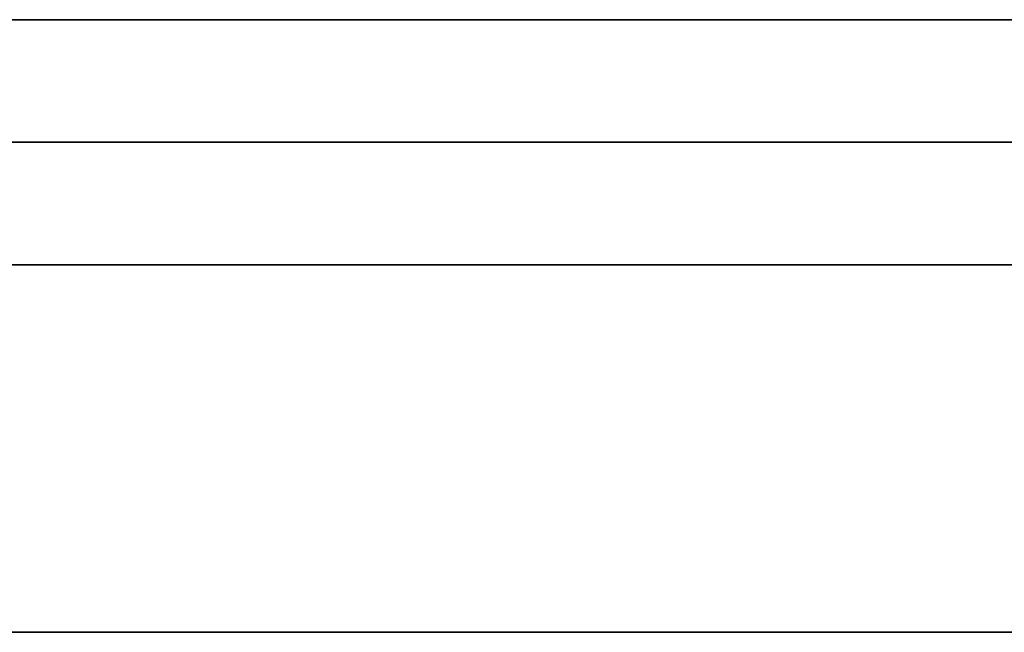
# Model space of a CAD drawing. Extents: x -3.09 to 3.09, y 0 to 2.31.
# Tile 72 of 177: x -2.212364 to -2.211561, y 2.2345 to 2.235. Entities that reach past the tile are written whole.
import ezdxf

# ---------------------------------------------------------------- set-up
doc = ezdxf.new("R2010")
doc.units = 0
doc.layers.get('0').update_dxf_attribs({"linetype": 'CONTINUOUS'})

# ---------------------------------------------------------------- blocks, each defined once
blk = doc.blocks.new('*U1')
at = {"extrusion": (0, 1, 0)}
for p, q in [((3.018, 2.235, -0.83), (-3.018, 2.235, -0.83)), ((-3.018, 2.235, 0.83), (3.018, 2.235, 0.83)), ((-2.798, 2.235, -0.725), (-1.678, 2.235, -0.725)), ((-1.678, 2.235, -0.365), (-2.798, 2.235, -0.365)), ((-1.678, 2.2348, -0.725), (-2.798, 2.2348, -0.725)), ((-2.798, 2.2348, -0.365), (-1.678, 2.2348, -0.365))]:
    blk.add_line(p, q, dxfattribs=at)
for p, q in [((3.018, 2.235, -0.83), (-3.018, 2.235, -0.83)), ((-2.798, 2.235, -0.725), (-1.678, 2.235, -0.725)), ((-1.678, 2.2348, -0.725), (-2.798, 2.2348, -0.725))]:
    blk.add_line(p, q)
at = {"extrusion": (0, 0, -1)}
for p, q in [((-3.018, 2.235, 0.83), (3.018, 2.235, 0.83)), ((-1.678, 2.235, -0.365), (-2.798, 2.235, -0.365)), ((-2.798, 2.2348, -0.365), (-1.678, 2.2348, -0.365))]:
    blk.add_line(p, q, dxfattribs=at)
for points in [[(-2.21063, 2.235, -0.255702), (-2.21078, 2.235, -0.255817), (-2.21094, 2.235, -0.255932), (-2.2111, 2.235, -0.256047), (-2.21126, 2.235, -0.25616), (-2.21142, 2.235, -0.256274), (-2.21158, 2.235, -0.256387), (-2.21174, 2.235, -0.2565), (-2.2119, 2.235, -0.256612), (-2.21207, 2.235, -0.256724), (-2.21223, 2.235, -0.256835), (-2.2124, 2.235, -0.256946), (-2.21256, 2.235, -0.257057), (-2.21273, 2.235, -0.257167), (-2.2129, 2.235, -0.257276), (-2.21307, 2.235, -0.257386), (-2.21324, 2.235, -0.257494), (-2.21341, 2.235, -0.257603), (-2.21359, 2.235, -0.257711), (-2.21376, 2.235, -0.257818), (-2.21393, 2.235, -0.257925), (-2.21411, 2.235, -0.258032)], [(-2.21063, 2.235, -0.255702), (-2.21078, 2.235, -0.255817), (-2.21094, 2.235, -0.255932), (-2.2111, 2.235, -0.256047), (-2.21126, 2.235, -0.25616), (-2.21142, 2.235, -0.256274), (-2.21158, 2.235, -0.256387), (-2.21174, 2.235, -0.2565), (-2.2119, 2.235, -0.256612), (-2.21207, 2.235, -0.256724), (-2.21223, 2.235, -0.256835), (-2.2124, 2.235, -0.256946), (-2.21256, 2.235, -0.257057), (-2.21273, 2.235, -0.257167), (-2.2129, 2.235, -0.257276), (-2.21307, 2.235, -0.257386), (-2.21324, 2.235, -0.257494), (-2.21341, 2.235, -0.257603), (-2.21359, 2.235, -0.257711), (-2.21376, 2.235, -0.257818), (-2.21393, 2.235, -0.257925), (-2.21411, 2.235, -0.258032)], [(-2.21398, 2.235, -0.275532), (-2.21379, 2.235, -0.275465), (-2.2136, 2.235, -0.275399), (-2.21342, 2.235, -0.275332), (-2.21323, 2.235, -0.275265), (-2.21304, 2.235, -0.275197), (-2.21285, 2.235, -0.275129), (-2.21267, 2.235, -0.275061), (-2.21248, 2.235, -0.274993), (-2.2123, 2.235, -0.274925), (-2.21211, 2.235, -0.274856), (-2.21193, 2.235, -0.274787), (-2.21174, 2.235, -0.274717), (-2.21156, 2.235, -0.274648), (-2.21138, 2.235, -0.274578), (-2.2112, 2.235, -0.274508), (-2.21102, 2.235, -0.274437), (-2.21084, 2.235, -0.274367), (-2.21066, 2.235, -0.274296)], [(-2.21398, 2.235, -0.275532), (-2.21379, 2.235, -0.275465), (-2.2136, 2.235, -0.275399), (-2.21342, 2.235, -0.275332), (-2.21323, 2.235, -0.275265), (-2.21304, 2.235, -0.275197), (-2.21285, 2.235, -0.275129), (-2.21267, 2.235, -0.275061), (-2.21248, 2.235, -0.274993), (-2.2123, 2.235, -0.274925), (-2.21211, 2.235, -0.274856), (-2.21193, 2.235, -0.274787), (-2.21174, 2.235, -0.274717), (-2.21156, 2.235, -0.274648), (-2.21138, 2.235, -0.274578), (-2.2112, 2.235, -0.274508), (-2.21102, 2.235, -0.274437), (-2.21084, 2.235, -0.274367), (-2.21066, 2.235, -0.274296)], [(-2.21156, 2.235, -0.0324335), (-2.21158, 2.235, -0.0325734), (-2.21161, 2.235, -0.0327124), (-2.21164, 2.235, -0.0328506), (-2.21168, 2.235, -0.0329878), (-2.21171, 2.235, -0.0331241), (-2.21174, 2.235, -0.0332594), (-2.21178, 2.235, -0.0333939), (-2.21181, 2.235, -0.0335274), (-2.21185, 2.235, -0.0336601), (-2.21189, 2.235, -0.0337918), (-2.21193, 2.235, -0.0339226), (-2.21197, 2.235, -0.0340524), (-2.21201, 2.235, -0.0341814), (-2.21205, 2.235, -0.0343094), (-2.2121, 2.235, -0.0344366), (-2.21214, 2.235, -0.0345628), (-2.21219, 2.235, -0.0346881), (-2.21223, 2.235, -0.0348125), (-2.21228, 2.235, -0.0349359), (-2.21233, 2.235, -0.0350585), (-2.21238, 2.235, -0.0351801)], [(-2.21156, 2.235, -0.0324335), (-2.21158, 2.235, -0.0325734), (-2.21161, 2.235, -0.0327124), (-2.21164, 2.235, -0.0328506), (-2.21168, 2.235, -0.0329878), (-2.21171, 2.235, -0.0331241), (-2.21174, 2.235, -0.0332594), (-2.21178, 2.235, -0.0333939), (-2.21181, 2.235, -0.0335274), (-2.21185, 2.235, -0.0336601), (-2.21189, 2.235, -0.0337918), (-2.21193, 2.235, -0.0339226), (-2.21197, 2.235, -0.0340524), (-2.21201, 2.235, -0.0341814), (-2.21205, 2.235, -0.0343094), (-2.2121, 2.235, -0.0344366), (-2.21214, 2.235, -0.0345628), (-2.21219, 2.235, -0.0346881), (-2.21223, 2.235, -0.0348125), (-2.21228, 2.235, -0.0349359), (-2.21233, 2.235, -0.0350585), (-2.21238, 2.235, -0.0351801)], [(-2.21415, 2.235, -0.0885492), (-2.21396, 2.235, -0.0884642), (-2.21378, 2.235, -0.088378), (-2.2136, 2.235, -0.0882906), (-2.21342, 2.235, -0.088202), (-2.21324, 2.235, -0.0881122), (-2.21306, 2.235, -0.0880212), (-2.21288, 2.235, -0.087929), (-2.21271, 2.235, -0.0878356), (-2.21254, 2.235, -0.087741), (-2.21237, 2.235, -0.0876452), (-2.2122, 2.235, -0.0875481), (-2.21203, 2.235, -0.0874499), (-2.21186, 2.235, -0.0873504), (-2.2117, 2.235, -0.0872498), (-2.21153, 2.235, -0.0871479), (-2.21137, 2.235, -0.0870449), (-2.21121, 2.235, -0.0869406), (-2.21105, 2.235, -0.0868351), (-2.21089, 2.235, -0.0867285), (-2.21074, 2.235, -0.0866206)], [(-2.21415, 2.235, -0.0885492), (-2.21396, 2.235, -0.0884642), (-2.21378, 2.235, -0.088378), (-2.2136, 2.235, -0.0882906), (-2.21342, 2.235, -0.088202), (-2.21324, 2.235, -0.0881122), (-2.21306, 2.235, -0.0880212), (-2.21288, 2.235, -0.087929), (-2.21271, 2.235, -0.0878356), (-2.21254, 2.235, -0.087741), (-2.21237, 2.235, -0.0876452), (-2.2122, 2.235, -0.0875481), (-2.21203, 2.235, -0.0874499), (-2.21186, 2.235, -0.0873504), (-2.2117, 2.235, -0.0872498), (-2.21153, 2.235, -0.0871479), (-2.21137, 2.235, -0.0870449), (-2.21121, 2.235, -0.0869406), (-2.21105, 2.235, -0.0868351), (-2.21089, 2.235, -0.0867285), (-2.21074, 2.235, -0.0866206)], [(-2.21241, 2.235, -0.021525), (-2.21236, 2.235, -0.0216507), (-2.21231, 2.235, -0.0217772), (-2.21227, 2.235, -0.0219045), (-2.21222, 2.235, -0.0220326), (-2.21217, 2.235, -0.0221615), (-2.21213, 2.235, -0.0222913), (-2.21208, 2.235, -0.0224218), (-2.21204, 2.235, -0.0225532), (-2.212, 2.235, -0.0226853), (-2.21196, 2.235, -0.0228183), (-2.21192, 2.235, -0.0229521), (-2.21188, 2.235, -0.0230867), (-2.21184, 2.235, -0.0232221), (-2.2118, 2.235, -0.0233584), (-2.21177, 2.235, -0.0234954), (-2.21173, 2.235, -0.0236333), (-2.2117, 2.235, -0.0237719), (-2.21167, 2.235, -0.0239114), (-2.21164, 2.235, -0.0240517), (-2.21161, 2.235, -0.0241928), (-2.21158, 2.235, -0.0243347), (-2.21155, 2.235, -0.0244774)], [(-2.21241, 2.235, -0.021525), (-2.21236, 2.235, -0.0216507), (-2.21231, 2.235, -0.0217772), (-2.21227, 2.235, -0.0219045), (-2.21222, 2.235, -0.0220326), (-2.21217, 2.235, -0.0221615), (-2.21213, 2.235, -0.0222913), (-2.21208, 2.235, -0.0224218), (-2.21204, 2.235, -0.0225532), (-2.212, 2.235, -0.0226853), (-2.21196, 2.235, -0.0228183), (-2.21192, 2.235, -0.0229521), (-2.21188, 2.235, -0.0230867), (-2.21184, 2.235, -0.0232221), (-2.2118, 2.235, -0.0233584), (-2.21177, 2.235, -0.0234954), (-2.21173, 2.235, -0.0236333), (-2.2117, 2.235, -0.0237719), (-2.21167, 2.235, -0.0239114), (-2.21164, 2.235, -0.0240517), (-2.21161, 2.235, -0.0241928), (-2.21158, 2.235, -0.0243347), (-2.21155, 2.235, -0.0244774)], [(-2.21409, 2.235, -0.217531), (-2.21391, 2.235, -0.217403), (-2.21373, 2.235, -0.217274), (-2.21355, 2.235, -0.217144), (-2.21337, 2.235, -0.217013), (-2.21319, 2.235, -0.216882), (-2.21302, 2.235, -0.21675), (-2.21284, 2.235, -0.216617), (-2.21267, 2.235, -0.216483), (-2.2125, 2.235, -0.216348), (-2.21233, 2.235, -0.216212), (-2.21216, 2.235, -0.216076), (-2.212, 2.235, -0.215939), (-2.21183, 2.235, -0.215801), (-2.21167, 2.235, -0.215663), (-2.21151, 2.235, -0.215523), (-2.21135, 2.235, -0.215383), (-2.21119, 2.235, -0.215242), (-2.21103, 2.235, -0.2151), (-2.21087, 2.235, -0.214957), (-2.21072, 2.235, -0.214813)], [(-2.21409, 2.235, -0.217531), (-2.21391, 2.235, -0.217403), (-2.21373, 2.235, -0.217274), (-2.21355, 2.235, -0.217144), (-2.21337, 2.235, -0.217013), (-2.21319, 2.235, -0.216882), (-2.21302, 2.235, -0.21675), (-2.21284, 2.235, -0.216617), (-2.21267, 2.235, -0.216483), (-2.2125, 2.235, -0.216348), (-2.21233, 2.235, -0.216212), (-2.21216, 2.235, -0.216076), (-2.212, 2.235, -0.215939), (-2.21183, 2.235, -0.215801), (-2.21167, 2.235, -0.215663), (-2.21151, 2.235, -0.215523), (-2.21135, 2.235, -0.215383), (-2.21119, 2.235, -0.215242), (-2.21103, 2.235, -0.2151), (-2.21087, 2.235, -0.214957), (-2.21072, 2.235, -0.214813)], [(-2.21061, 2.235, -0.00597744), (-2.21081, 2.235, -0.0058589), (-2.21101, 2.235, -0.00574195), (-2.21121, 2.235, -0.00562659), (-2.21141, 2.235, -0.00551283), (-2.21162, 2.235, -0.00540065), (-2.21182, 2.235, -0.00529007), (-2.21203, 2.235, -0.00518108), (-2.21223, 2.235, -0.00507368), (-2.21244, 2.235, -0.00496787), (-2.21265, 2.235, -0.00486365), (-2.21286, 2.235, -0.00476103), (-2.21308, 2.235, -0.00465999), (-2.21329, 2.235, -0.00456054), (-2.21351, 2.235, -0.00446269), (-2.21372, 2.235, -0.00436643), (-2.21394, 2.235, -0.00427176), (-2.21416, 2.235, -0.00417868)], [(-2.21061, 2.235, -0.00597744), (-2.21081, 2.235, -0.0058589), (-2.21101, 2.235, -0.00574195), (-2.21121, 2.235, -0.00562659), (-2.21141, 2.235, -0.00551283), (-2.21162, 2.235, -0.00540065), (-2.21182, 2.235, -0.00529007), (-2.21203, 2.235, -0.00518108), (-2.21223, 2.235, -0.00507368), (-2.21244, 2.235, -0.00496787), (-2.21265, 2.235, -0.00486365), (-2.21286, 2.235, -0.00476103), (-2.21308, 2.235, -0.00465999), (-2.21329, 2.235, -0.00456054), (-2.21351, 2.235, -0.00446269), (-2.21372, 2.235, -0.00436643), (-2.21394, 2.235, -0.00427176), (-2.21416, 2.235, -0.00417868)], [(-2.21065, 2.235, -0.0529302), (-2.21076, 2.235, -0.0528538), (-2.21087, 2.235, -0.0527778), (-2.21097, 2.235, -0.0527024), (-2.21108, 2.235, -0.0526275), (-2.21119, 2.235, -0.052553), (-2.2113, 2.235, -0.0524791), (-2.2114, 2.235, -0.0524057), (-2.21151, 2.235, -0.0523327), (-2.21163, 2.235, -0.0522603), (-2.21174, 2.235, -0.0521883), (-2.21185, 2.235, -0.0521169), (-2.21196, 2.235, -0.0520459), (-2.21208, 2.235, -0.0519755), (-2.21219, 2.235, -0.0519055), (-2.2123, 2.235, -0.0518361), (-2.21242, 2.235, -0.0517671)], [(-2.21398, 2.235, -0.0496836), (-2.21382, 2.235, -0.0496409), (-2.21366, 2.235, -0.0495972), (-2.2135, 2.235, -0.0495526), (-2.21334, 2.235, -0.0495071), (-2.21318, 2.235, -0.0494606), (-2.21303, 2.235, -0.0494133), (-2.21287, 2.235, -0.049365), (-2.21272, 2.235, -0.0493159), (-2.21256, 2.235, -0.0492658), (-2.21241, 2.235, -0.0492147), (-2.21225, 2.235, -0.0491628), (-2.2121, 2.235, -0.04911), (-2.21195, 2.235, -0.0490562), (-2.2118, 2.235, -0.0490015), (-2.21165, 2.235, -0.0489459), (-2.2115, 2.235, -0.0488894), (-2.21135, 2.235, -0.048832), (-2.2112, 2.235, -0.0487737), (-2.21106, 2.235, -0.0487144), (-2.21091, 2.235, -0.0486542), (-2.21076, 2.235, -0.0485931), (-2.21062, 2.235, -0.0485311)], [(-2.21398, 2.235, -0.0496836), (-2.21382, 2.235, -0.0496409), (-2.21366, 2.235, -0.0495972), (-2.2135, 2.235, -0.0495526), (-2.21334, 2.235, -0.0495071), (-2.21318, 2.235, -0.0494606), (-2.21303, 2.235, -0.0494133), (-2.21287, 2.235, -0.049365), (-2.21272, 2.235, -0.0493159), (-2.21256, 2.235, -0.0492658), (-2.21241, 2.235, -0.0492147), (-2.21225, 2.235, -0.0491628), (-2.2121, 2.235, -0.04911), (-2.21195, 2.235, -0.0490562), (-2.2118, 2.235, -0.0490015), (-2.21165, 2.235, -0.0489459), (-2.2115, 2.235, -0.0488894), (-2.21135, 2.235, -0.048832), (-2.2112, 2.235, -0.0487737), (-2.21106, 2.235, -0.0487144), (-2.21091, 2.235, -0.0486542), (-2.21076, 2.235, -0.0485931), (-2.21062, 2.235, -0.0485311)], [(-2.21065, 2.235, -0.0529302), (-2.21076, 2.235, -0.0528538), (-2.21087, 2.235, -0.0527778), (-2.21097, 2.235, -0.0527024), (-2.21108, 2.235, -0.0526275), (-2.21119, 2.235, -0.052553), (-2.2113, 2.235, -0.0524791), (-2.2114, 2.235, -0.0524057), (-2.21151, 2.235, -0.0523327), (-2.21163, 2.235, -0.0522603), (-2.21174, 2.235, -0.0521883), (-2.21185, 2.235, -0.0521169), (-2.21196, 2.235, -0.0520459), (-2.21208, 2.235, -0.0519755), (-2.21219, 2.235, -0.0519055), (-2.2123, 2.235, -0.0518361), (-2.21242, 2.235, -0.0517671)], [(-2.21068, 2.235, -0.172376), (-2.21078, 2.235, -0.172259), (-2.21088, 2.235, -0.172142), (-2.21098, 2.235, -0.172026), (-2.21108, 2.235, -0.17191), (-2.21119, 2.235, -0.171795), (-2.21129, 2.235, -0.17168), (-2.21139, 2.235, -0.171566), (-2.2115, 2.235, -0.171452), (-2.2116, 2.235, -0.171338), (-2.21171, 2.235, -0.171226), (-2.21181, 2.235, -0.171113), (-2.21192, 2.235, -0.171001), (-2.21203, 2.235, -0.17089), (-2.21214, 2.235, -0.170779), (-2.21225, 2.235, -0.170668), (-2.21235, 2.235, -0.170558), (-2.21246, 2.235, -0.170449)], [(-2.21068, 2.235, -0.172376), (-2.21078, 2.235, -0.172259), (-2.21088, 2.235, -0.172142), (-2.21098, 2.235, -0.172026), (-2.21108, 2.235, -0.17191), (-2.21119, 2.235, -0.171795), (-2.21129, 2.235, -0.17168), (-2.21139, 2.235, -0.171566), (-2.2115, 2.235, -0.171452), (-2.2116, 2.235, -0.171338), (-2.21171, 2.235, -0.171226), (-2.21181, 2.235, -0.171113), (-2.21192, 2.235, -0.171001), (-2.21203, 2.235, -0.17089), (-2.21214, 2.235, -0.170779), (-2.21225, 2.235, -0.170668), (-2.21235, 2.235, -0.170558), (-2.21246, 2.235, -0.170449)], [(-2.21154, 2.2349, -0.0323726), (-2.21159, 2.2349, -0.0325833), (-2.21163, 2.2349, -0.032792), (-2.21168, 2.2349, -0.0329985), (-2.21173, 2.2349, -0.0332031), (-2.21178, 2.2349, -0.0334055), (-2.21184, 2.2349, -0.0336059), (-2.21189, 2.2349, -0.0338042), (-2.21195, 2.2349, -0.0340004), (-2.21201, 2.2349, -0.0341946), (-2.21208, 2.2349, -0.0343866), (-2.21215, 2.2349, -0.0345766), (-2.21222, 2.2349, -0.0347646), (-2.21229, 2.2349, -0.0349505), (-2.21236, 2.2349, -0.0351342), (-2.21244, 2.2349, -0.035316)], [(-2.21154, 2.2349, -0.0323726), (-2.21159, 2.2349, -0.0325833), (-2.21163, 2.2349, -0.032792), (-2.21168, 2.2349, -0.0329985), (-2.21173, 2.2349, -0.0332031), (-2.21178, 2.2349, -0.0334055), (-2.21184, 2.2349, -0.0336059), (-2.21189, 2.2349, -0.0338042), (-2.21195, 2.2349, -0.0340004), (-2.21201, 2.2349, -0.0341946), (-2.21208, 2.2349, -0.0343866), (-2.21215, 2.2349, -0.0345766), (-2.21222, 2.2349, -0.0347646), (-2.21229, 2.2349, -0.0349505), (-2.21236, 2.2349, -0.0351342), (-2.21244, 2.2349, -0.035316)], [(-2.20855, 2.2349, -0.0848235), (-2.20875, 2.2349, -0.0850128), (-2.20895, 2.2349, -0.0851994), (-2.20916, 2.2349, -0.0853833), (-2.20937, 2.2349, -0.0855644), (-2.20958, 2.2349, -0.085743), (-2.2098, 2.2349, -0.0859188), (-2.21002, 2.2349, -0.0860919), (-2.21024, 2.2349, -0.0862623), (-2.21047, 2.2349, -0.08643), (-2.2107, 2.2349, -0.0865949), (-2.21094, 2.2349, -0.0867571), (-2.21117, 2.2349, -0.0869166), (-2.21142, 2.2349, -0.0870734), (-2.21166, 2.2349, -0.0872274), (-2.21191, 2.2349, -0.0873787), (-2.21216, 2.2349, -0.0875273), (-2.21242, 2.2349, -0.0876732), (-2.21267, 2.2349, -0.0878163), (-2.21294, 2.2349, -0.0879567), (-2.2132, 2.2349, -0.0880944), (-2.21347, 2.2349, -0.0882294), (-2.21374, 2.2349, -0.0883616), (-2.21402, 2.2349, -0.0884911)], [(-2.20855, 2.2349, -0.0848235), (-2.20875, 2.2349, -0.0850128), (-2.20895, 2.2349, -0.0851994), (-2.20916, 2.2349, -0.0853833), (-2.20937, 2.2349, -0.0855644), (-2.20958, 2.2349, -0.085743), (-2.2098, 2.2349, -0.0859188), (-2.21002, 2.2349, -0.0860919), (-2.21024, 2.2349, -0.0862623), (-2.21047, 2.2349, -0.08643), (-2.2107, 2.2349, -0.0865949), (-2.21094, 2.2349, -0.0867571), (-2.21117, 2.2349, -0.0869166), (-2.21142, 2.2349, -0.0870734), (-2.21166, 2.2349, -0.0872274), (-2.21191, 2.2349, -0.0873787), (-2.21216, 2.2349, -0.0875273), (-2.21242, 2.2349, -0.0876732), (-2.21267, 2.2349, -0.0878163), (-2.21294, 2.2349, -0.0879567), (-2.2132, 2.2349, -0.0880944), (-2.21347, 2.2349, -0.0882294), (-2.21374, 2.2349, -0.0883616), (-2.21402, 2.2349, -0.0884911)], [(-2.21242, 2.2349, -0.0215092), (-2.21234, 2.2349, -0.0216984), (-2.21227, 2.2349, -0.0218894), (-2.2122, 2.2349, -0.0220822), (-2.21213, 2.2349, -0.0222769), (-2.21207, 2.2349, -0.0224734), (-2.212, 2.2349, -0.0226718), (-2.21194, 2.2349, -0.022872), (-2.21188, 2.2349, -0.023074), (-2.21183, 2.2349, -0.0232778), (-2.21177, 2.2349, -0.0234835), (-2.21172, 2.2349, -0.023691), (-2.21167, 2.2349, -0.0239004), (-2.21162, 2.2349, -0.0241116), (-2.21158, 2.2349, -0.0243246), (-2.21154, 2.2349, -0.0245395)], [(-2.21242, 2.2349, -0.0215092), (-2.21234, 2.2349, -0.0216984), (-2.21227, 2.2349, -0.0218894), (-2.2122, 2.2349, -0.0220822), (-2.21213, 2.2349, -0.0222769), (-2.21207, 2.2349, -0.0224734), (-2.212, 2.2349, -0.0226718), (-2.21194, 2.2349, -0.022872), (-2.21188, 2.2349, -0.023074), (-2.21183, 2.2349, -0.0232778), (-2.21177, 2.2349, -0.0234835), (-2.21172, 2.2349, -0.023691), (-2.21167, 2.2349, -0.0239004), (-2.21162, 2.2349, -0.0241116), (-2.21158, 2.2349, -0.0243246), (-2.21154, 2.2349, -0.0245395)], [(-2.21401, 2.2349, -0.00423933), (-2.21369, 2.2349, -0.00438148), (-2.21336, 2.2349, -0.00452723), (-2.21304, 2.2349, -0.00467659), (-2.21272, 2.2349, -0.00482954), (-2.21241, 2.2349, -0.00498609), (-2.21209, 2.2349, -0.00514623), (-2.21178, 2.2349, -0.00530998), (-2.21148, 2.2349, -0.00547733), (-2.21117, 2.2349, -0.00564827), (-2.21087, 2.2349, -0.00582281), (-2.21057, 2.2349, -0.00600096), (-2.21028, 2.2349, -0.0061827), (-2.20998, 2.2349, -0.00636804), (-2.20969, 2.2349, -0.00655698), (-2.20941, 2.2349, -0.00674951), (-2.20912, 2.2349, -0.00694565), (-2.20884, 2.2349, -0.00714539), (-2.20857, 2.2349, -0.00734872)], [(-2.21401, 2.2349, -0.00423933), (-2.21369, 2.2349, -0.00438148), (-2.21336, 2.2349, -0.00452723), (-2.21304, 2.2349, -0.00467659), (-2.21272, 2.2349, -0.00482954), (-2.21241, 2.2349, -0.00498609), (-2.21209, 2.2349, -0.00514623), (-2.21178, 2.2349, -0.00530998), (-2.21148, 2.2349, -0.00547733), (-2.21117, 2.2349, -0.00564827), (-2.21087, 2.2349, -0.00582281), (-2.21057, 2.2349, -0.00600096), (-2.21028, 2.2349, -0.0061827), (-2.20998, 2.2349, -0.00636804), (-2.20969, 2.2349, -0.00655698), (-2.20941, 2.2349, -0.00674951), (-2.20912, 2.2349, -0.00694565), (-2.20884, 2.2349, -0.00714539), (-2.20857, 2.2349, -0.00734872)], [(-2.21405, 2.2349, -0.0508872), (-2.21386, 2.2349, -0.050981), (-2.21367, 2.2349, -0.0510759), (-2.21349, 2.2349, -0.051172), (-2.2133, 2.2349, -0.0512691), (-2.21312, 2.2349, -0.0513675), (-2.21294, 2.2349, -0.0514669), (-2.21276, 2.2349, -0.0515675), (-2.21259, 2.2349, -0.0516692), (-2.21241, 2.2349, -0.051772), (-2.21224, 2.2349, -0.0518759), (-2.21207, 2.2349, -0.051981), (-2.2119, 2.2349, -0.0520872), (-2.21173, 2.2349, -0.0521945), (-2.21156, 2.2349, -0.052303), (-2.21139, 2.2349, -0.0524126), (-2.21123, 2.2349, -0.0525233), (-2.21107, 2.2349, -0.0526351), (-2.21091, 2.2349, -0.0527481), (-2.21075, 2.2349, -0.0528622)], [(-2.21061, 2.2349, -0.0485257), (-2.21082, 2.2349, -0.0486188), (-2.21104, 2.2349, -0.0487097), (-2.21127, 2.2349, -0.0487986), (-2.21149, 2.2349, -0.0488854), (-2.21171, 2.2349, -0.0489701), (-2.21194, 2.2349, -0.0490528), (-2.21217, 2.2349, -0.0491334), (-2.2124, 2.2349, -0.0492119), (-2.21263, 2.2349, -0.0492884), (-2.21286, 2.2349, -0.0493627), (-2.2131, 2.2349, -0.049435), (-2.21334, 2.2349, -0.0495053), (-2.21358, 2.2349, -0.0495734), (-2.21382, 2.2349, -0.0496395), (-2.21406, 2.2349, -0.0497035)], [(-2.21061, 2.2349, -0.0485257), (-2.21082, 2.2349, -0.0486188), (-2.21104, 2.2349, -0.0487097), (-2.21127, 2.2349, -0.0487986), (-2.21149, 2.2349, -0.0488854), (-2.21171, 2.2349, -0.0489701), (-2.21194, 2.2349, -0.0490528), (-2.21217, 2.2349, -0.0491334), (-2.2124, 2.2349, -0.0492119), (-2.21263, 2.2349, -0.0492884), (-2.21286, 2.2349, -0.0493627), (-2.2131, 2.2349, -0.049435), (-2.21334, 2.2349, -0.0495053), (-2.21358, 2.2349, -0.0495734), (-2.21382, 2.2349, -0.0496395), (-2.21406, 2.2349, -0.0497035)], [(-2.21405, 2.2349, -0.0508872), (-2.21386, 2.2349, -0.050981), (-2.21367, 2.2349, -0.0510759), (-2.21349, 2.2349, -0.051172), (-2.2133, 2.2349, -0.0512691), (-2.21312, 2.2349, -0.0513675), (-2.21294, 2.2349, -0.0514669), (-2.21276, 2.2349, -0.0515675), (-2.21259, 2.2349, -0.0516692), (-2.21241, 2.2349, -0.051772), (-2.21224, 2.2349, -0.0518759), (-2.21207, 2.2349, -0.051981), (-2.2119, 2.2349, -0.0520872), (-2.21173, 2.2349, -0.0521945), (-2.21156, 2.2349, -0.052303), (-2.21139, 2.2349, -0.0524126), (-2.21123, 2.2349, -0.0525233), (-2.21107, 2.2349, -0.0526351), (-2.21091, 2.2349, -0.0527481), (-2.21075, 2.2349, -0.0528622)], [(-2.2099, 2.2348, -0.536081), (-2.21009, 2.2348, -0.535922), (-2.21029, 2.2348, -0.535764), (-2.21048, 2.2348, -0.535607), (-2.21068, 2.2348, -0.535451), (-2.21088, 2.2348, -0.535296), (-2.21108, 2.2348, -0.535142), (-2.21127, 2.2348, -0.534988), (-2.21147, 2.2348, -0.534835), (-2.21167, 2.2348, -0.534683), (-2.21187, 2.2348, -0.534532), (-2.21207, 2.2348, -0.534382), (-2.21227, 2.2348, -0.534233), (-2.21247, 2.2348, -0.534084), (-2.21267, 2.2348, -0.533936), (-2.21287, 2.2348, -0.533789), (-2.21307, 2.2348, -0.533643), (-2.21328, 2.2348, -0.533498), (-2.21348, 2.2348, -0.533354), (-2.21368, 2.2348, -0.53321), (-2.21389, 2.2348, -0.533067), (-2.21409, 2.2348, -0.532925)], [(-2.2099, 2.2348, -0.536081), (-2.21009, 2.2348, -0.535922), (-2.21029, 2.2348, -0.535764), (-2.21048, 2.2348, -0.535607), (-2.21068, 2.2348, -0.535451), (-2.21088, 2.2348, -0.535296), (-2.21108, 2.2348, -0.535142), (-2.21127, 2.2348, -0.534988), (-2.21147, 2.2348, -0.534835), (-2.21167, 2.2348, -0.534683), (-2.21187, 2.2348, -0.534532), (-2.21207, 2.2348, -0.534382), (-2.21227, 2.2348, -0.534233), (-2.21247, 2.2348, -0.534084), (-2.21267, 2.2348, -0.533936), (-2.21287, 2.2348, -0.533789), (-2.21307, 2.2348, -0.533643), (-2.21328, 2.2348, -0.533498), (-2.21348, 2.2348, -0.533354), (-2.21368, 2.2348, -0.53321), (-2.21389, 2.2348, -0.533067), (-2.21409, 2.2348, -0.532925)], [(-2.21403, 2.2348, -0.611641), (-2.21385, 2.2348, -0.611585), (-2.21367, 2.2348, -0.611528), (-2.21349, 2.2348, -0.61147), (-2.21332, 2.2348, -0.611412), (-2.21314, 2.2348, -0.611354), (-2.21297, 2.2348, -0.611295), (-2.21279, 2.2348, -0.611236), (-2.21262, 2.2348, -0.611176), (-2.21244, 2.2348, -0.611115), (-2.21227, 2.2348, -0.611054), (-2.2121, 2.2348, -0.610993), (-2.21193, 2.2348, -0.610931), (-2.21176, 2.2348, -0.610868), (-2.21159, 2.2348, -0.610806), (-2.21142, 2.2348, -0.610742), (-2.21125, 2.2348, -0.610678), (-2.21109, 2.2348, -0.610614), (-2.21092, 2.2348, -0.610549), (-2.21076, 2.2348, -0.610483), (-2.21059, 2.2348, -0.610418)], [(-2.21403, 2.2348, -0.611641), (-2.21385, 2.2348, -0.611585), (-2.21367, 2.2348, -0.611528), (-2.21349, 2.2348, -0.61147), (-2.21332, 2.2348, -0.611412), (-2.21314, 2.2348, -0.611354), (-2.21297, 2.2348, -0.611295), (-2.21279, 2.2348, -0.611236), (-2.21262, 2.2348, -0.611176), (-2.21244, 2.2348, -0.611115), (-2.21227, 2.2348, -0.611054), (-2.2121, 2.2348, -0.610993), (-2.21193, 2.2348, -0.610931), (-2.21176, 2.2348, -0.610868), (-2.21159, 2.2348, -0.610806), (-2.21142, 2.2348, -0.610742), (-2.21125, 2.2348, -0.610678), (-2.21109, 2.2348, -0.610614), (-2.21092, 2.2348, -0.610549), (-2.21076, 2.2348, -0.610483), (-2.21059, 2.2348, -0.610418)], [(-2.21241, 2.2348, -0.563696), (-2.21236, 2.2348, -0.563856), (-2.21231, 2.2348, -0.564016), (-2.21227, 2.2348, -0.564177), (-2.21222, 2.2348, -0.564337), (-2.21217, 2.2348, -0.564499), (-2.21213, 2.2348, -0.56466), (-2.21208, 2.2348, -0.564822), (-2.21204, 2.2348, -0.564984), (-2.212, 2.2348, -0.565146), (-2.21195, 2.2348, -0.565309), (-2.21191, 2.2348, -0.565472), (-2.21187, 2.2348, -0.565636), (-2.21183, 2.2348, -0.565799), (-2.21179, 2.2348, -0.565963), (-2.21175, 2.2348, -0.566128), (-2.21172, 2.2348, -0.566293), (-2.21168, 2.2348, -0.566458), (-2.21164, 2.2348, -0.566623), (-2.21161, 2.2348, -0.566789), (-2.21157, 2.2348, -0.566955), (-2.21154, 2.2348, -0.567122)], [(-2.21241, 2.2348, -0.563696), (-2.21236, 2.2348, -0.563856), (-2.21231, 2.2348, -0.564016), (-2.21227, 2.2348, -0.564177), (-2.21222, 2.2348, -0.564337), (-2.21217, 2.2348, -0.564499), (-2.21213, 2.2348, -0.56466), (-2.21208, 2.2348, -0.564822), (-2.21204, 2.2348, -0.564984), (-2.212, 2.2348, -0.565146), (-2.21195, 2.2348, -0.565309), (-2.21191, 2.2348, -0.565472), (-2.21187, 2.2348, -0.565636), (-2.21183, 2.2348, -0.565799), (-2.21179, 2.2348, -0.565963), (-2.21175, 2.2348, -0.566128), (-2.21172, 2.2348, -0.566293), (-2.21168, 2.2348, -0.566458), (-2.21164, 2.2348, -0.566623), (-2.21161, 2.2348, -0.566789), (-2.21157, 2.2348, -0.566955), (-2.21154, 2.2348, -0.567122)], [(-2.21155, 2.2348, -0.581831), (-2.21157, 2.2348, -0.581929), (-2.2116, 2.2348, -0.582026), (-2.21162, 2.2348, -0.582124), (-2.21165, 2.2348, -0.582222), (-2.21168, 2.2348, -0.582319), (-2.2117, 2.2348, -0.582417), (-2.21173, 2.2348, -0.582514), (-2.21176, 2.2348, -0.582611), (-2.21178, 2.2348, -0.582708), (-2.21181, 2.2348, -0.582804), (-2.21184, 2.2348, -0.582901), (-2.21187, 2.2348, -0.582997), (-2.2119, 2.2348, -0.583093), (-2.21193, 2.2348, -0.58319), (-2.21196, 2.2348, -0.583286), (-2.21199, 2.2348, -0.583381), (-2.21202, 2.2348, -0.583477), (-2.21205, 2.2348, -0.583573), (-2.21208, 2.2348, -0.583668), (-2.21211, 2.2348, -0.583763), (-2.21215, 2.2348, -0.583858), (-2.21218, 2.2348, -0.583953), (-2.21221, 2.2348, -0.584048), (-2.21224, 2.2348, -0.584143), (-2.21228, 2.2348, -0.584237), (-2.21231, 2.2348, -0.584331), (-2.21235, 2.2348, -0.584426), (-2.21238, 2.2348, -0.58452)], [(-2.21155, 2.2348, -0.581831), (-2.21157, 2.2348, -0.581929), (-2.2116, 2.2348, -0.582026), (-2.21162, 2.2348, -0.582124), (-2.21165, 2.2348, -0.582222), (-2.21168, 2.2348, -0.582319), (-2.2117, 2.2348, -0.582417), (-2.21173, 2.2348, -0.582514), (-2.21176, 2.2348, -0.582611), (-2.21178, 2.2348, -0.582708), (-2.21181, 2.2348, -0.582804), (-2.21184, 2.2348, -0.582901), (-2.21187, 2.2348, -0.582997), (-2.2119, 2.2348, -0.583093), (-2.21193, 2.2348, -0.58319), (-2.21196, 2.2348, -0.583286), (-2.21199, 2.2348, -0.583381), (-2.21202, 2.2348, -0.583477), (-2.21205, 2.2348, -0.583573), (-2.21208, 2.2348, -0.583668), (-2.21211, 2.2348, -0.583763), (-2.21215, 2.2348, -0.583858), (-2.21218, 2.2348, -0.583953), (-2.21221, 2.2348, -0.584048), (-2.21224, 2.2348, -0.584143), (-2.21228, 2.2348, -0.584237), (-2.21231, 2.2348, -0.584331), (-2.21235, 2.2348, -0.584426), (-2.21238, 2.2348, -0.58452)], [(-2.2141, 2.2345, -0.532918), (-2.2138, 2.2345, -0.533131), (-2.21349, 2.2345, -0.533347), (-2.21318, 2.2345, -0.533564), (-2.21288, 2.2345, -0.533784), (-2.21258, 2.2345, -0.534005), (-2.21228, 2.2345, -0.534228), (-2.21197, 2.2345, -0.534453), (-2.21168, 2.2345, -0.53468), (-2.21138, 2.2345, -0.534909), (-2.21108, 2.2345, -0.535139), (-2.21078, 2.2345, -0.535372), (-2.21049, 2.2345, -0.535606), (-2.21019, 2.2345, -0.535842), (-2.2099, 2.2345, -0.536081)], [(-2.2141, 2.2345, -0.532918), (-2.2138, 2.2345, -0.533131), (-2.21349, 2.2345, -0.533347), (-2.21318, 2.2345, -0.533564), (-2.21288, 2.2345, -0.533784), (-2.21258, 2.2345, -0.534005), (-2.21228, 2.2345, -0.534228), (-2.21197, 2.2345, -0.534453), (-2.21168, 2.2345, -0.53468), (-2.21138, 2.2345, -0.534909), (-2.21108, 2.2345, -0.535139), (-2.21078, 2.2345, -0.535372), (-2.21049, 2.2345, -0.535606), (-2.21019, 2.2345, -0.535842), (-2.2099, 2.2345, -0.536081)], [(-2.21421, 2.2345, -0.258095), (-2.21395, 2.2345, -0.257934), (-2.21369, 2.2345, -0.257773), (-2.21343, 2.2345, -0.257611), (-2.21317, 2.2345, -0.257448), (-2.21291, 2.2345, -0.257284), (-2.21266, 2.2345, -0.257119), (-2.21241, 2.2345, -0.256953), (-2.21216, 2.2345, -0.256786), (-2.21191, 2.2345, -0.256618), (-2.21167, 2.2345, -0.256449), (-2.21142, 2.2345, -0.256279), (-2.21118, 2.2345, -0.256108), (-2.21095, 2.2345, -0.255937), (-2.21071, 2.2345, -0.255764), (-2.21048, 2.2345, -0.25559), (-2.21024, 2.2345, -0.255415), (-2.21001, 2.2345, -0.25524), (-2.20979, 2.2345, -0.255063), (-2.20956, 2.2345, -0.254885), (-2.20934, 2.2345, -0.254707), (-2.20912, 2.2345, -0.254527), (-2.2089, 2.2345, -0.254346), (-2.20868, 2.2345, -0.254165)], [(-2.21421, 2.2345, -0.258095), (-2.21395, 2.2345, -0.257934), (-2.21369, 2.2345, -0.257773), (-2.21343, 2.2345, -0.257611), (-2.21317, 2.2345, -0.257448), (-2.21291, 2.2345, -0.257284), (-2.21266, 2.2345, -0.257119), (-2.21241, 2.2345, -0.256953), (-2.21216, 2.2345, -0.256786), (-2.21191, 2.2345, -0.256618), (-2.21167, 2.2345, -0.256449), (-2.21142, 2.2345, -0.256279), (-2.21118, 2.2345, -0.256108), (-2.21095, 2.2345, -0.255937), (-2.21071, 2.2345, -0.255764), (-2.21048, 2.2345, -0.25559), (-2.21024, 2.2345, -0.255415), (-2.21001, 2.2345, -0.25524), (-2.20979, 2.2345, -0.255063), (-2.20956, 2.2345, -0.254885), (-2.20934, 2.2345, -0.254707), (-2.20912, 2.2345, -0.254527), (-2.2089, 2.2345, -0.254346), (-2.20868, 2.2345, -0.254165)], [(-2.20854, 2.2345, -0.273425), (-2.2088, 2.2345, -0.273536), (-2.20906, 2.2345, -0.273647), (-2.20933, 2.2345, -0.273757), (-2.20959, 2.2345, -0.273867), (-2.20986, 2.2345, -0.273976), (-2.21013, 2.2345, -0.274084), (-2.21039, 2.2345, -0.274192), (-2.21066, 2.2345, -0.274299), (-2.21094, 2.2345, -0.274406), (-2.21121, 2.2345, -0.274512), (-2.21148, 2.2345, -0.274617), (-2.21176, 2.2345, -0.274722), (-2.21203, 2.2345, -0.274826), (-2.21231, 2.2345, -0.274929), (-2.21259, 2.2345, -0.275032), (-2.21287, 2.2345, -0.275135), (-2.21315, 2.2345, -0.275236), (-2.21343, 2.2345, -0.275338), (-2.21371, 2.2345, -0.275438), (-2.214, 2.2345, -0.275538)], [(-2.20854, 2.2345, -0.273425), (-2.2088, 2.2345, -0.273536), (-2.20906, 2.2345, -0.273647), (-2.20933, 2.2345, -0.273757), (-2.20959, 2.2345, -0.273867), (-2.20986, 2.2345, -0.273976), (-2.21013, 2.2345, -0.274084), (-2.21039, 2.2345, -0.274192), (-2.21066, 2.2345, -0.274299), (-2.21094, 2.2345, -0.274406), (-2.21121, 2.2345, -0.274512), (-2.21148, 2.2345, -0.274617), (-2.21176, 2.2345, -0.274722), (-2.21203, 2.2345, -0.274826), (-2.21231, 2.2345, -0.274929), (-2.21259, 2.2345, -0.275032), (-2.21287, 2.2345, -0.275135), (-2.21315, 2.2345, -0.275236), (-2.21343, 2.2345, -0.275338), (-2.21371, 2.2345, -0.275438), (-2.214, 2.2345, -0.275538)], [(-2.20846, 2.2345, -0.609489), (-2.20869, 2.2345, -0.609598), (-2.20893, 2.2345, -0.609705), (-2.20916, 2.2345, -0.609812), (-2.2094, 2.2345, -0.609918), (-2.20964, 2.2345, -0.610022), (-2.20988, 2.2345, -0.610125), (-2.21013, 2.2345, -0.610228), (-2.21037, 2.2345, -0.610329), (-2.21062, 2.2345, -0.610428), (-2.21087, 2.2345, -0.610527), (-2.21112, 2.2345, -0.610625), (-2.21137, 2.2345, -0.610722), (-2.21162, 2.2345, -0.610817), (-2.21188, 2.2345, -0.610911), (-2.21213, 2.2345, -0.611004), (-2.21239, 2.2345, -0.611096), (-2.21265, 2.2345, -0.611187), (-2.21291, 2.2345, -0.611277), (-2.21318, 2.2345, -0.611366), (-2.21344, 2.2345, -0.611453), (-2.21371, 2.2345, -0.61154), (-2.21398, 2.2345, -0.611625)], [(-2.20846, 2.2345, -0.609489), (-2.20869, 2.2345, -0.609598), (-2.20893, 2.2345, -0.609705), (-2.20916, 2.2345, -0.609812), (-2.2094, 2.2345, -0.609918), (-2.20964, 2.2345, -0.610022), (-2.20988, 2.2345, -0.610125), (-2.21013, 2.2345, -0.610228), (-2.21037, 2.2345, -0.610329), (-2.21062, 2.2345, -0.610428), (-2.21087, 2.2345, -0.610527), (-2.21112, 2.2345, -0.610625), (-2.21137, 2.2345, -0.610722), (-2.21162, 2.2345, -0.610817), (-2.21188, 2.2345, -0.610911), (-2.21213, 2.2345, -0.611004), (-2.21239, 2.2345, -0.611096), (-2.21265, 2.2345, -0.611187), (-2.21291, 2.2345, -0.611277), (-2.21318, 2.2345, -0.611366), (-2.21344, 2.2345, -0.611453), (-2.21371, 2.2345, -0.61154), (-2.21398, 2.2345, -0.611625)], [(-2.20854, 2.2345, -0.212512), (-2.20874, 2.2345, -0.21275), (-2.20894, 2.2345, -0.212985), (-2.20915, 2.2345, -0.213218), (-2.20936, 2.2345, -0.213447), (-2.20957, 2.2345, -0.213674), (-2.20979, 2.2345, -0.213899), (-2.21001, 2.2345, -0.214122), (-2.21023, 2.2345, -0.214343), (-2.21045, 2.2345, -0.214563), (-2.21068, 2.2345, -0.21478), (-2.21092, 2.2345, -0.214996), (-2.21115, 2.2345, -0.21521), (-2.21139, 2.2345, -0.215423), (-2.21163, 2.2345, -0.215633), (-2.21188, 2.2345, -0.215841), (-2.21213, 2.2345, -0.216048), (-2.21238, 2.2345, -0.216253), (-2.21264, 2.2345, -0.216456), (-2.2129, 2.2345, -0.216657), (-2.21316, 2.2345, -0.216857), (-2.21343, 2.2345, -0.217055), (-2.21369, 2.2345, -0.21725), (-2.21397, 2.2345, -0.217444)], [(-2.20854, 2.2345, -0.212512), (-2.20874, 2.2345, -0.21275), (-2.20894, 2.2345, -0.212985), (-2.20915, 2.2345, -0.213218), (-2.20936, 2.2345, -0.213447), (-2.20957, 2.2345, -0.213674), (-2.20979, 2.2345, -0.213899), (-2.21001, 2.2345, -0.214122), (-2.21023, 2.2345, -0.214343), (-2.21045, 2.2345, -0.214563), (-2.21068, 2.2345, -0.21478), (-2.21092, 2.2345, -0.214996), (-2.21115, 2.2345, -0.21521), (-2.21139, 2.2345, -0.215423), (-2.21163, 2.2345, -0.215633), (-2.21188, 2.2345, -0.215841), (-2.21213, 2.2345, -0.216048), (-2.21238, 2.2345, -0.216253), (-2.21264, 2.2345, -0.216456), (-2.2129, 2.2345, -0.216657), (-2.21316, 2.2345, -0.216857), (-2.21343, 2.2345, -0.217055), (-2.21369, 2.2345, -0.21725), (-2.21397, 2.2345, -0.217444)], [(-2.21237, 2.2345, -0.563828), (-2.2123, 2.2345, -0.564069), (-2.21223, 2.2345, -0.564311), (-2.21216, 2.2345, -0.564553), (-2.21209, 2.2345, -0.564796), (-2.21203, 2.2345, -0.56504), (-2.21196, 2.2345, -0.565285), (-2.2119, 2.2345, -0.56553), (-2.21184, 2.2345, -0.565776), (-2.21178, 2.2345, -0.566023), (-2.21172, 2.2345, -0.566271), (-2.21166, 2.2345, -0.566519), (-2.21161, 2.2345, -0.566768), (-2.21156, 2.2345, -0.567018)], [(-2.21237, 2.2345, -0.563828), (-2.2123, 2.2345, -0.564069), (-2.21223, 2.2345, -0.564311), (-2.21216, 2.2345, -0.564553), (-2.21209, 2.2345, -0.564796), (-2.21203, 2.2345, -0.56504), (-2.21196, 2.2345, -0.565285), (-2.2119, 2.2345, -0.56553), (-2.21184, 2.2345, -0.565776), (-2.21178, 2.2345, -0.566023), (-2.21172, 2.2345, -0.566271), (-2.21166, 2.2345, -0.566519), (-2.21161, 2.2345, -0.566768), (-2.21156, 2.2345, -0.567018)], [(-2.21154, 2.2345, -0.581798), (-2.21158, 2.2345, -0.581946), (-2.21162, 2.2345, -0.582093), (-2.21165, 2.2345, -0.582239), (-2.21169, 2.2345, -0.582386), (-2.21173, 2.2345, -0.582532), (-2.21178, 2.2345, -0.582678), (-2.21182, 2.2345, -0.582823), (-2.21186, 2.2345, -0.582968), (-2.2119, 2.2345, -0.583113), (-2.21195, 2.2345, -0.583258), (-2.21199, 2.2345, -0.583402), (-2.21204, 2.2345, -0.583545), (-2.21209, 2.2345, -0.583689), (-2.21214, 2.2345, -0.583832), (-2.21219, 2.2345, -0.583975), (-2.21223, 2.2345, -0.584117), (-2.21229, 2.2345, -0.584259), (-2.21234, 2.2345, -0.584401), (-2.21239, 2.2345, -0.584543)], [(-2.21154, 2.2345, -0.581798), (-2.21158, 2.2345, -0.581946), (-2.21162, 2.2345, -0.582093), (-2.21165, 2.2345, -0.582239), (-2.21169, 2.2345, -0.582386), (-2.21173, 2.2345, -0.582532), (-2.21178, 2.2345, -0.582678), (-2.21182, 2.2345, -0.582823), (-2.21186, 2.2345, -0.582968), (-2.2119, 2.2345, -0.583113), (-2.21195, 2.2345, -0.583258), (-2.21199, 2.2345, -0.583402), (-2.21204, 2.2345, -0.583545), (-2.21209, 2.2345, -0.583689), (-2.21214, 2.2345, -0.583832), (-2.21219, 2.2345, -0.583975), (-2.21223, 2.2345, -0.584117), (-2.21229, 2.2345, -0.584259), (-2.21234, 2.2345, -0.584401), (-2.21239, 2.2345, -0.584543)], [(-2.21406, 2.2345, -0.168967), (-2.21388, 2.2345, -0.169122), (-2.2137, 2.2345, -0.169278), (-2.21353, 2.2345, -0.169435), (-2.21336, 2.2345, -0.169593), (-2.21319, 2.2345, -0.169752), (-2.21302, 2.2345, -0.169913), (-2.21285, 2.2345, -0.170074), (-2.21268, 2.2345, -0.170237), (-2.21251, 2.2345, -0.1704), (-2.21235, 2.2345, -0.170565), (-2.21218, 2.2345, -0.170731), (-2.21202, 2.2345, -0.170898), (-2.21186, 2.2345, -0.171066), (-2.2117, 2.2345, -0.171234), (-2.21154, 2.2345, -0.171404), (-2.21138, 2.2345, -0.171576), (-2.21123, 2.2345, -0.171748), (-2.21107, 2.2345, -0.171921), (-2.21092, 2.2345, -0.172095), (-2.21077, 2.2345, -0.172271), (-2.21062, 2.2345, -0.172447)], [(-2.21406, 2.2345, -0.168967), (-2.21388, 2.2345, -0.169122), (-2.2137, 2.2345, -0.169278), (-2.21353, 2.2345, -0.169435), (-2.21336, 2.2345, -0.169593), (-2.21319, 2.2345, -0.169752), (-2.21302, 2.2345, -0.169913), (-2.21285, 2.2345, -0.170074), (-2.21268, 2.2345, -0.170237), (-2.21251, 2.2345, -0.1704), (-2.21235, 2.2345, -0.170565), (-2.21218, 2.2345, -0.170731), (-2.21202, 2.2345, -0.170898), (-2.21186, 2.2345, -0.171066), (-2.2117, 2.2345, -0.171234), (-2.21154, 2.2345, -0.171404), (-2.21138, 2.2345, -0.171576), (-2.21123, 2.2345, -0.171748), (-2.21107, 2.2345, -0.171921), (-2.21092, 2.2345, -0.172095), (-2.21077, 2.2345, -0.172271), (-2.21062, 2.2345, -0.172447)]]:
    blk.add_polyline3d(points)

msp = doc.modelspace()

# ---------------------------------------------------------------- block references
msp.add_blockref('*U1', (0, 0))

doc.saveas('drawing.dxf')
